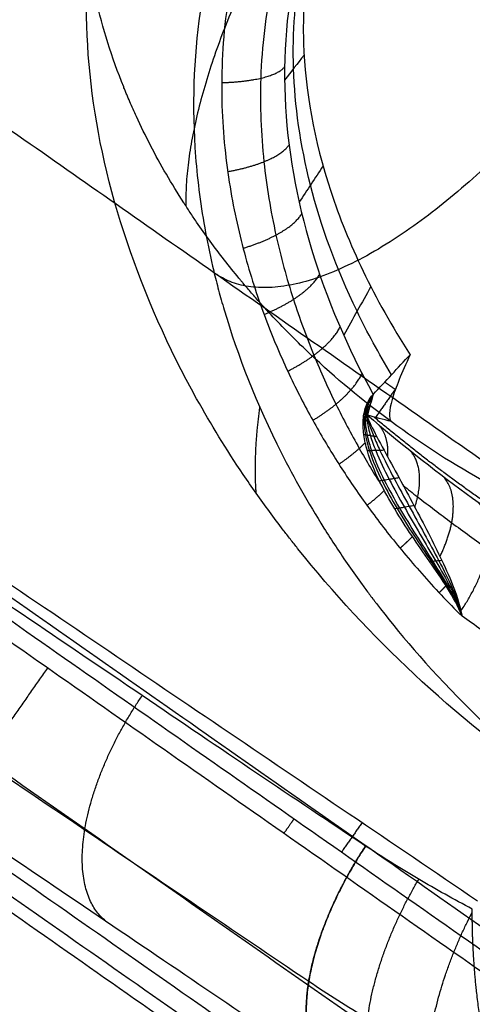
# Model space of a CAD drawing. Header units: millimetres. Extents: x -1437 to 1444, y -1373 to 1332.
# Tile 123 of 256: x -581.72 to -578.46, y -207.22 to -200.12. Entities that reach past the tile are written whole.
import ezdxf

# ---------------------------------------------------------------- set-up
doc = ezdxf.new("R2010")
doc.units = ezdxf.units.MM
doc.layers.add('Default', color=7, linetype='Continuous', true_color=0x000000)

msp = doc.modelspace()

# ---------------------------------------------------------------- linework, layer by layer
at = {"layer": 'Default'}
for points, degree in [([(-1146.2607, -413.645, -394.5116), (-858.6931, -2.9559, -394.5116), (-571.1255, 407.7332, -394.5116)], 2), ([(-1145.4966, -412.5538, -393.9577), (-858.6931, -2.9559, -393.9577), (-571.8896, 406.6419, -393.9577)], 2), ([(-841.8497, -542.2997, -333.6056), (-593.9828, -188.3092, -333.6056), (-346.116, 165.6813, -333.6056)], 2), ([(-841.136, -540.9322, -333.089), (-594.1465, -188.1947, -333.089), (-347.1571, 164.5428, -333.089)], 2), ([(-1431.5997, 141.8168, -209.0457), (-979.1524, -174.9902, -209.0457), (-526.7052, -491.7972, -209.0457)], 2), ([(-1430.125, 140.97, -209.5736), (-979.0658, -174.865, -209.5736), (-528.0066, -490.7001, -209.5736)], 2), ([(-600.6017, -524.3715, -237.5017), (-440.5261, -295.7598, -237.5017), (-280.4505, -67.1482, -237.5017)], 2), ([(-599.5536, -522.3505, -237.0366), (-440.7722, -295.5872, -237.0366), (-281.9909, -68.8238, -237.0366)], 2), ([(-559.1703, -202.9787, -164.4145), (-573.0144, -193.2849, -164.4145), (-586.8586, -183.5911, -164.4145)], 2), ([(-583.1118, -183.6184, -163.2542), (-569.2523, -193.3229, -163.2542), (-555.3928, -203.0274, -163.2542)], 2), ([(-587.9029, -183.8322, -163.2262), (-573.765, -193.7316, -163.2262), (-559.6271, -203.6311, -163.2262)], 2), ([(-582.8146, -184.0012, -165.0477), (-569.0176, -193.662, -165.0477), (-555.2206, -203.3227, -165.0477)], 2), ([(-556.6673, -204.8476, -160.8939), (-570.9161, -194.8704, -160.8939), (-585.1649, -184.8933, -160.8939)], 2), ([(-587.5451, -185.055, -162.038), (-573.8145, -194.6692, -162.038), (-560.0839, -204.2835, -162.038)], 2), ([(-578.8359, -185.5827, -163.2542), (-562.8089, -196.8049, -163.2542), (-546.782, -208.0271, -163.2542)], 2), ([(-546.8408, -208.1112, -168.9608), (-562.8678, -196.889, -168.9608), (-578.8948, -185.6668, -168.9608)], 2), ([(-578.9482, -185.7431, -167.0042), (-562.9213, -196.9653, -167.0042), (-546.8943, -208.1875, -167.0042)], 2), ([(-579.0017, -185.8195, -165.0477), (-562.9747, -197.0417, -165.0477), (-546.9478, -208.2639, -165.0477)], 2), ([(-558.4402, -205.5892, -161.1139), (-572.253, -195.9174, -161.1139), (-586.0658, -186.2456, -161.1139)], 2), ([(-586.3113, -201.2869, -155.0087), (-582.7371, -196.1824, -155.0087), (-579.1628, -191.0778, -155.0087)], 2), ([(-578.8271, -191.4831, -156.7566), (-571.6468, -196.5107, -156.7566), (-564.4665, -201.5384, -156.7566)], 2), ([(-587.767, -192.6604, -150.4517), (-582.0938, -196.6328, -153.1102), (-576.4205, -200.6053, -155.7688)], 2), ([(-585.6132, -194.1685, -143.602), (-577.3215, -199.9744, -147.4876), (-569.0298, -205.7803, -151.3732)], 2), ([(-567.3767, -214.6987, -162.038), (-581.1073, -205.0844, -162.038), (-594.8379, -195.4701, -162.038)], 2), ([(-567.8335, -215.3511, -163.2262), (-581.9714, -205.4516, -163.2262), (-596.1093, -195.5521, -163.2262)], 2), ([(-579.2253, -206.0802, -150.8367), (-579.7375, -205.7411, -151.1362), (-580.8083, -205.0141, -151.7674), (-582.5819, -203.8133, -152.8119), (-584.5124, -202.5055, -153.9491), (-586.6, -201.0914, -155.1787), (-588.85, -199.5673, -156.504), (-591.271, -197.9274, -157.9301), (-593.011, -196.7487, -158.955), (-593.9115, -196.1387, -159.4854)], 3), ([(-577.2565, -204.0912, -152.3439), (-582.9297, -200.1188, -149.6854), (-588.603, -196.1463, -147.0268)], 2), ([(-565.5875, -215.7967, -161.1139), (-579.4003, -206.1248, -161.1139), (-593.2131, -196.453, -161.1139)], 2), ([(-593.2131, -196.453, -161.1139), (-585.8157, -201.4639, -156.7566), (-578.4183, -206.4747, -152.3994)], 2), ([(-595.9786, -196.6159, -164.4145), (-582.1345, -206.3097, -164.4145), (-568.2903, -216.0034, -164.4145)], 2), ([(-573.556, -197.3165, -153.5853), (-573.8129, -197.1952, -153.7406), (-574.3417, -196.9837, -154.0479), (-575.2363, -196.7672, -154.523), (-576.093, -196.6983, -154.9339), (-576.8863, -196.7575, -155.2752), (-577.6094, -196.9302, -155.5486), (-578.2594, -197.2045, -155.7566), (-578.8351, -197.5738, -155.9006), (-579.3311, -198.0345, -155.9793), (-579.7416, -198.5866, -155.9902), (-580.06, -199.2532, -155.9228), (-580.2405, -199.9889, -155.7709), (-580.2781, -200.6793, -155.5684), (-580.2229, -201.2719, -155.355), (-580.1131, -201.7851, -155.1419), (-579.9697, -202.2333, -154.9343), (-579.809, -202.6204, -154.7383), (-579.6402, -202.9571, -154.5546), (-579.4655, -203.2575, -154.3798), (-579.2837, -203.5342, -154.2092), (-579.0756, -203.8164, -154.025), (-578.8284, -204.1137, -153.8183), (-578.6351, -204.3188, -153.6653), (-578.5306, -204.4224, -153.5849)], 3), ([(-594.1757, -197.7621, -160.8939), (-579.9269, -207.7392, -160.8939), (-565.6781, -217.7163, -160.8939)], 2), ([(-594.1757, -197.7621, -160.8939), (-593.2752, -198.3721, -160.3635), (-591.5352, -199.5507, -159.3386), (-589.1142, -201.1907, -157.9126), (-586.8642, -202.7148, -156.5873), (-584.7765, -204.1289, -155.3576), (-582.846, -205.4366, -154.2203), (-581.0725, -206.6379, -153.1764), (-580.0015, -207.3634, -152.5438), (-579.4905, -207.7098, -152.2507)], 3), ([(-566.9526, -219.5365, -163.2542), (-580.8121, -209.832, -163.2542), (-594.6716, -200.1274, -163.2542)], 2), ([(-566.6161, -219.5973, -165.0477), (-580.4131, -209.9365, -165.0477), (-594.2101, -200.2758, -165.0477)], 2), ([(-579.6692, -200.3781, -154.3034), (-579.716, -200.4379, -154.5362), (-579.7628, -200.4978, -154.7691), (-579.8097, -200.5576, -155.0019)], 3), ([(-579.5322, -201.1767, -154.0554), (-579.5897, -201.2643, -154.2756), (-579.6472, -201.3518, -154.4958), (-579.7046, -201.4394, -154.716)], 3), ([(-571.4552, -211.5192, -156.7566), (-578.6354, -206.4916, -156.7566), (-585.8157, -201.4639, -156.7566)], 2), ([(-579.1881, -202.047, -153.7158), (-579.2533, -202.1637, -153.9167), (-579.3186, -202.2804, -154.1176), (-579.3838, -202.3971, -154.3185)], 3), ([(-579.1709, -202.8236, -154.1116), (-579.0819, -202.7289, -153.8989), (-578.9931, -202.6335, -153.6925), (-578.9045, -202.5376, -153.4924)], 3), ([(-572.5843, -212.7131, -156.5723), (-579.7115, -207.7225, -156.5723), (-586.8388, -202.732, -156.5723)], 2), ([(-579.0881, -202.7352, -153.9153), (-579.0496, -202.7621, -153.3789), (-579.0112, -202.789, -152.8426)], 2), ([(-579.0086, -202.7818, -152.8656), (-579.0813, -202.8857, -152.8656), (-579.1541, -202.9896, -152.8656)], 2), ([(-579.042, -203.0196, -151.6197), (-579.099, -203.0044, -152.2532), (-579.156, -202.9891, -152.8868), (-579.213, -202.9739, -153.5204)], 3), ([(-576.1073, -204.7072, -151.106), (-576.7599, -204.5209, -151.4446), (-577.4034, -204.2435, -151.8172), (-578.021, -203.8736, -152.2171), (-578.614, -203.4526, -152.617), (-579.167, -202.9862, -153.0088)], 5), ([(-559.1435, -225.6812, -165.0477), (-575.1705, -214.459, -165.0477), (-591.1974, -203.2368, -165.0477)], 2), ([(-559.197, -225.7576, -167.0042), (-575.224, -214.5354, -167.0042), (-591.2509, -203.3132, -167.0042)], 2), ([(-591.3044, -203.3895, -168.9608), (-575.2774, -214.6117, -168.9608), (-559.2505, -225.8339, -168.9608)], 2), ([(-591.3633, -203.4736, -163.2542), (-575.3363, -214.6958, -163.2542), (-559.3093, -225.918, -163.2542)], 2), ([(-576.0827, -205.7501, -152.0512), (-576.2127, -205.7013, -152.1258), (-576.4592, -205.6027, -152.269), (-576.7832, -205.4587, -152.4619), (-577.0827, -205.3129, -152.6443), (-577.376, -205.1578, -152.8268), (-577.6733, -204.9877, -153.0159), (-577.9647, -204.8084, -153.2052), (-578.2529, -204.6187, -153.3964), (-578.4387, -204.4885, -153.5222), (-578.5306, -204.4224, -153.5849)], 3), ([(-560.1583, -227.1305, -164.7993), (-576.1853, -215.9083, -164.7993), (-592.2123, -204.6861, -164.7993)], 2), ([(-560.2152, -227.2117, -166.8801), (-576.2422, -215.9895, -166.8801), (-592.2691, -204.7673, -166.8801)], 2), ([(-592.326, -204.8485, -168.9608), (-576.299, -216.0707, -168.9608), (-560.2721, -227.2929, -168.9608)], 2), ([(-581.5187, -204.7963, -162.038), (-581.9755, -205.4487, -163.2262), (-582.4323, -206.1011, -164.4145)], 2), ([(-579.2506, -205.911, -152.8896), (-579.3254, -206.0179, -157.0017), (-579.4003, -206.1248, -161.1139)], 2), ([(-578.4566, -206.5341, -150.4026), (-578.5887, -206.4649, -150.4747), (-578.8488, -206.3201, -150.6192), (-579.1012, -206.1624, -150.7641), (-579.2253, -206.0802, -150.8367)], 3)]:
    msp.add_open_spline(points, degree=degree, dxfattribs=at)
for points, degree, knots in [([(-367.2019, -347.1018, -172.9722), (-390.3956, -330.8613, -195.6653), (-461.2553, -281.2449, -258.1544), (-624.2709, -167.1001, -361.365), (-768.9098, -65.8229, -394.5116), (-858.6931, -2.9559, -394.5116)], 3, [2.41548, 2.41548, 2.41548, 2.41548, 70.396144, 198.636056, 404.995527, 404.995527, 404.995527, 404.995527]), ([(-368.4949, -346.1964, -173.526), (-391.3791, -330.1727, -195.8486), (-461.8903, -280.8002, -257.9317), (-624.4212, -166.9949, -360.8343), (-768.9662, -65.7834, -393.9577), (-858.6931, -2.9559, -393.9577)], 3, [2.408267, 2.408267, 2.408267, 2.408267, 69.367076, 197.537893, 403.786179, 403.786179, 403.786179, 403.786179]), ([(-574.6401, -197.0937, -154.1224), (-574.9263, -197.0307, -154.2674), (-575.5032, -196.945, -154.5453), (-576.3494, -196.9477, -154.9099), (-577.1332, -197.0769, -155.2062), (-577.8262, -197.3131, -155.4296), (-578.4301, -197.6434, -155.5862), (-578.9467, -198.0618, -155.6797), (-579.3764, -198.5703, -155.7103), (-579.7096, -199.1733, -155.6732), (-579.9192, -199.843, -155.5648), (-579.997, -200.5138, -155.3999), (-579.9727, -201.1246, -155.2082), (-579.8843, -201.6585, -155.0109), (-579.7574, -202.1242, -154.8163), (-579.6086, -202.5305, -154.629), (-579.4472, -202.8881, -154.4502), (-579.2811, -203.2021, -154.2819), (-579.1646, -203.3959, -154.1714), (-579.1077, -203.4853, -154.119)], 3, [0.2266809, 0.2266809, 0.2266809, 0.2266809, 0.2651327, 0.303051, 0.3376114, 0.3695741, 0.399721, 0.4289494, 0.4581956, 0.4887049, 0.5210057, 0.551572, 0.5782126, 0.6018065, 0.6229347, 0.6417467, 0.658723, 0.6744954, 0.6884092, 0.6884092, 0.6884092, 0.6884092]), ([(-579.6355, -207.0568, -151.2407), (-580.1774, -206.692, -151.5568), (-581.3055, -205.9272, -152.2221), (-583.0743, -204.7293, -153.2636), (-585.0051, -203.4213, -154.401), (-587.0951, -202.0056, -155.632), (-589.3498, -200.4783, -156.9601), (-591.7779, -198.8336, -158.3904), (-593.4556, -197.6971, -159.3786), (-594.3253, -197.1081, -159.8908)], 3, [0, 0, 0, 0, 0.1094988, 0.2301716, 0.3616515, 0.5038906, 0.6572258, 0.8223124, 1, 1, 1, 1]), ([(-575.2766, -197.2619, -154.1116), (-576.0305, -197.1439, -154.4513), (-576.806, -197.1749, -154.752), (-577.8607, -197.5099, -155.0748), (-578.1927, -197.6697, -155.1606), (-578.782, -198.0839, -155.2767), (-579.0388, -198.3384, -155.307), (-579.4469, -198.9215, -155.3069), (-579.598, -199.2499, -155.2765), (-579.7854, -199.9456, -155.1602), (-579.8219, -200.3123, -155.0744), (-579.7756, -201.4177, -154.7515), (-579.5395, -202.1558, -154.4511), (-579.1709, -202.8236, -154.1116)], 3, [0, 0, 0, 0, 1.508016, 1.508016, 2.262024, 2.262024, 3.016032, 3.016032, 3.77004, 3.77004, 4.524048, 4.524048, 6.032064, 6.032064, 6.032064, 6.032064]), ([(-579.0385, -202.6821, -153.7995), (-579.1311, -202.5294, -153.8775), (-579.3848, -202.0624, -154.1047), (-579.6584, -201.3024, -154.4199), (-579.7749, -200.4596, -154.6962), (-579.712, -199.709, -154.8772), (-579.5003, -199.0575, -154.9729), (-579.1605, -198.5011, -154.9923), (-578.693, -198.0315, -154.9381), (-578.0871, -197.6564, -154.8038), (-577.3346, -197.4003, -154.5796), (-576.4341, -197.2981, -154.2554), (-575.7378, -197.3612, -153.9658), (-575.3715, -197.4334, -153.8027), (-575.3643, -197.4348, -153.7995)], 3, [0.0837742, 0.0837742, 0.0837742, 0.0837742, 0.1, 0.1333333, 0.1666667, 0.2, 0.2333333, 0.2666667, 0.3, 0.3333333, 0.3666667, 0.4, 0.4333333, 0.4339997, 0.4339997, 0.4339997, 0.4339997]), ([(-579.042, -203.0196, -151.6197), (-579.2485, -202.8675, -151.7447), (-579.5404, -202.6242, -151.9294), (-579.8497, -202.3141, -152.1398), (-579.9966, -202.1524, -152.2437), (-580.0681, -202.07, -152.2953), (-580.1033, -202.0283, -152.321), (-580.1208, -202.0074, -152.3339), (-580.1283, -201.9984, -152.3394), (-580.1333, -201.9924, -152.343), (-580.1371, -201.9878, -152.3459), (-580.2109, -201.8986, -152.4003), (-580.3152, -201.7646, -152.4794), (-580.4286, -201.6045, -152.5696), (-580.4833, -201.5235, -152.6141), (-580.5101, -201.4828, -152.6362), (-580.5215, -201.4652, -152.6456), (-580.5291, -201.4536, -152.6519), (-580.5339, -201.4461, -152.6559), (-580.6238, -201.3061, -152.731), (-580.7433, -201.1, -152.8364), (-580.8629, -200.8552, -152.9527), (-580.9178, -200.7318, -153.0092), (-580.944, -200.6697, -153.037), (-580.955, -200.6431, -153.0488), (-580.9623, -200.6253, -153.0567), (-580.9668, -200.6142, -153.0616), (-581.0549, -200.3945, -153.1583), (-581.1551, -200.0767, -153.2872), (-581.223, -199.7088, -153.4172), (-581.2447, -199.5256, -153.4772), (-581.2525, -199.4342, -153.5059), (-581.2551, -199.395, -153.5179), (-581.2568, -199.3689, -153.5258), (-581.2576, -199.3537, -153.5304), (-581.2672, -199.1696, -153.5857), (-581.2607, -198.9161, -153.6541), (-581.2184, -198.6315, -153.7168), (-581.1928, -198.5118, -153.74), (-581.174, -198.4326, -153.7547), (-581.1631, -198.3905, -153.7621), (-581.0709, -198.0637, -153.8167), (-580.9446, -197.7966, -153.841), (-580.776, -197.5556, -153.841)], 3, [0, 0, 0, 0, 0.134249, 0.201373, 0.234936, 0.251717, 0.260107, 0.264303, 0.2664, 0.2664, 0.268498, 0.268498, 0.402747, 0.469871, 0.503433, 0.520214, 0.528605, 0.528605, 0.536996, 0.536996, 0.805493, 0.939742, 1.006867, 1.040429, 1.05721, 1.05721, 1.073991, 1.073991, 1.610987, 1.879485, 2.013733, 2.080858, 2.11442, 2.11442, 2.147982, 2.147982, 2.684978, 2.953476, 3.087725, 3.087725, 3.221974, 3.221974, 4.295965, 4.295965, 4.295965, 4.295965]), ([(-577.8915, -205.637, -152.4232), (-578.5937, -205.1453, -152.8413), (-579.2017, -204.5777, -153.243), (-579.7315, -203.9141, -153.6404), (-579.7504, -203.8903, -153.6546), (-579.7848, -203.8463, -153.6806), (-579.8361, -203.7801, -153.7196), (-579.9525, -203.6251, -153.8095), (-580.173, -203.3122, -153.9851), (-580.5647, -202.675, -154.3199), (-580.8157, -202.1092, -154.5784), (-581.2047, -200.9513, -155.0578), (-581.291, -200.2058, -155.3008), (-581.2015, -199.4645, -155.4725), (-581.1991, -199.4456, -155.4768), (-581.1936, -199.4045, -155.486), (-581.1848, -199.3431, -155.4997), (-581.1616, -199.2012, -155.5301), (-581.1035, -198.9235, -155.5846), (-580.9411, -198.392, -155.6685), (-580.7227, -197.9775, -155.6972), (-580.5419, -197.7194, -155.6971)], 3, [-6.290977, -6.290977, -6.290977, -6.290977, -4.718233, -4.718233, -4.669085, -4.669085, -4.619936, -4.52164, -4.325047, -3.931861, -3.145489, -3.145489, -1.572744, -1.572744, -1.523596, -1.523596, -1.474448, -1.376151, -1.179558, -0.786372, 0, 0, 0, 0]), ([(-579.728, -198.2893, -156.0785), (-580.0809, -198.7933, -156.0785), (-580.3214, -199.3984, -155.9996), (-580.4662, -200.4013, -155.7465), (-580.4784, -200.7513, -155.6399), (-580.4372, -201.2909, -155.448), (-580.4135, -201.4732, -155.3786), (-580.3624, -201.7491, -155.267), (-580.333, -201.8877, -155.2093), (-580.2917, -202.0502, -155.1387), (-580.2725, -202.12, -155.1078), (-580.2594, -202.1665, -155.0871), (-580.2518, -202.1925, -155.0754), (-580.148, -202.5432, -154.9169), (-580.0125, -202.8911, -154.7457), (-579.7418, -203.4259, -154.4527), (-579.6403, -203.6063, -154.3491), (-579.4697, -203.878, -154.1849), (-579.3799, -204.0141, -154.1007), (-579.2668, -204.1729, -153.9986), (-579.2082, -204.2522, -153.9467), (-579.1784, -204.2919, -153.9205), (-579.1654, -204.3088, -153.9093), (-579.1568, -204.3202, -153.9017), (-579.1506, -204.3283, -153.8963), (-578.9937, -204.5328, -153.76), (-578.787, -204.7806, -153.589), (-578.2385, -205.331, -153.1653), (-577.8963, -205.6336, -152.9118), (-577.4678, -205.9337, -152.6218)], 3, [0, 0, 0, 0, 1.527211, 1.527211, 2.290817, 2.290817, 2.67262, 2.67262, 2.863521, 2.958972, 3.006697, 3.006697, 3.054422, 3.054422, 3.818028, 3.818028, 4.199831, 4.199831, 4.390732, 4.486183, 4.533908, 4.557771, 4.569702, 4.569702, 4.581634, 4.581634, 5.345239, 5.345239, 6.108845, 6.108845, 6.108845, 6.108845]), ([(-579.2146, -198.6488, -154.5727), (-579.3715, -198.8729, -154.5727), (-579.4915, -199.1263, -154.5526), (-579.6085, -199.5411, -154.4908), (-579.637, -199.6852, -154.465), (-579.6631, -199.9086, -154.4185), (-579.6721, -200.0221, -154.3933), (-579.6746, -200.1381, -154.3652), (-579.6749, -200.216, -154.3458), (-579.6744, -200.2529, -154.3364), (-579.6619, -200.6284, -154.2384), (-579.5985, -200.9885, -154.126), (-579.3542, -201.7313, -153.8537), (-579.1681, -202.1303, -153.6879), (-578.9045, -202.5376, -153.4924)], 3, [-2.789402, -2.789402, -2.789402, -2.789402, -2.092052, -2.092052, -1.743376, -1.743376, -1.569039, -1.48187, -1.48187, -1.394701, -1.394701, -0.697351, -0.697351, 0, 0, 0, 0]), ([(-578.9045, -202.5376, -153.4924), (-578.9675, -202.6707, -153.2092), (-579.0105, -202.7775, -152.9117), (-579.0576, -202.9419, -152.2753), (-579.0603, -202.9952, -151.9507), (-579.042, -203.0196, -151.6197)], 3, [0, 0, 0, 0, 0.605479, 0.605479, 1.210959, 1.210959, 1.210959, 1.210959]), ([(-578.5306, -204.4224, -153.5849), (-578.5873, -204.2816, -153.6554), (-578.7647, -204.0301, -153.8059), (-578.9795, -203.7182, -153.9968), (-579.1298, -203.451, -154.1392), (-579.2057, -203.2711, -154.2177), (-579.242, -203.1152, -154.258), (-579.2476, -202.9918, -154.2636), (-579.2175, -202.882, -154.2134), (-579.1859, -202.8395, -154.1472), (-579.1709, -202.8236, -154.1116)], 3, [0, 0, 0, 0, 0.317967, 0.635934, 0.794917, 0.953901, 1.033392, 1.112884, 1.192376, 1.271867, 1.271867, 1.271867, 1.271867]), ([(-579.1762, -202.8424, -154.0377), (-579.1897, -202.8562, -154.0737), (-579.2175, -202.8944, -154.1414), (-579.2405, -202.9978, -154.1978), (-579.2298, -203.1169, -154.2004), (-579.1894, -203.2695, -154.1704), (-579.1116, -203.4479, -154.1029), (-578.962, -203.7149, -153.9748), (-578.7529, -204.029, -153.7973), (-578.5834, -204.2823, -153.6534), (-578.5306, -204.4224, -153.5849)], 3, [0, 0, 0, 0, 0.0625, 0.125, 0.1875, 0.25, 0.375, 0.5, 0.75, 1, 1, 1, 1]), ([(-579.1815, -202.8612, -153.9638), (-579.1935, -202.8729, -154.0001), (-579.2175, -202.9068, -154.0695), (-579.2333, -203.0039, -154.1321), (-579.2176, -203.1186, -154.1428), (-579.1731, -203.2679, -154.123), (-579.0934, -203.4447, -154.0666), (-578.9445, -203.7117, -153.9529), (-578.7412, -204.0279, -153.7887), (-578.5795, -204.2829, -153.6514), (-578.5306, -204.4224, -153.5849)], 3, [0, 0, 0, 0, 0.0625, 0.125, 0.1875, 0.25, 0.375, 0.5, 0.75, 1, 1, 1, 1]), ([(-579.1709, -202.8236, -154.1116), (-579.1727, -202.8299, -154.087), (-579.1762, -202.8424, -154.0377), (-579.1832, -202.8675, -153.9391), (-579.192, -202.8987, -153.816), (-579.2025, -202.9363, -153.6682), (-579.2095, -202.9613, -153.5696), (-579.213, -202.9739, -153.5204)], 3, [-0.3773076, -0.3773076, -0.3773076, -0.3773076, -0.3301442, -0.2829807, -0.1886538, -0.0943269, 0, 0, 0, 0]), ([(-579.192, -202.8987, -153.816), (-579.2012, -202.9062, -153.8531), (-579.2175, -202.9316, -153.9256), (-579.2191, -203.016, -154.0006), (-579.1933, -203.1221, -154.0276), (-579.1405, -203.2647, -154.0284), (-579.0569, -203.4384, -153.9939), (-578.9096, -203.7051, -153.9089), (-578.7176, -204.0257, -153.7715), (-578.5716, -204.2841, -153.6474), (-578.5306, -204.4224, -153.5849)], 3, [0, 0, 0, 0, 0.0625, 0.125, 0.1875, 0.25, 0.375, 0.5, 0.75, 1, 1, 1, 1]), ([(-579.2127, -202.9889, -153.635), (-579.2128, -202.9807, -153.6824), (-579.2132, -202.9641, -153.7775), (-579.2137, -202.9393, -153.92), (-579.2141, -202.9186, -154.0388), (-579.2144, -202.9021, -154.1339), (-579.2146, -202.8938, -154.1814), (-579.2146, -202.8897, -154.2052)], 3, [0.0004395, 0.0004395, 0.0004395, 0.0004395, 0.25, 0.5, 0.75, 0.875, 1.0000001, 1.0000001, 1.0000001, 1.0000001]), ([(-579.2025, -202.9363, -153.6682), (-579.2088, -202.9396, -153.706), (-579.2174, -202.9564, -153.7818), (-579.2048, -203.0282, -153.869), (-579.1689, -203.1255, -153.9124), (-579.1079, -203.2615, -153.9338), (-579.0204, -203.4321, -153.9213), (-578.8746, -203.6986, -153.8649), (-578.694, -204.0234, -153.7543), (-578.5637, -204.2854, -153.6435), (-578.5306, -204.4224, -153.5849)], 3, [0, 0, 0, 0, 0.0625, 0.125, 0.1875, 0.25, 0.375, 0.5, 0.75, 1, 1, 1, 1]), ([(-579.1874, -203.0452, -153.7313), (-579.1919, -203.0411, -153.7747), (-579.2009, -203.0323, -153.8619), (-579.2145, -203.0197, -153.9926), (-579.2258, -203.0089, -154.1016), (-579.2349, -203.0005, -154.1888), (-579.2394, -202.9961, -154.2325), (-579.2417, -202.994, -154.2543)], 3, [0.0008792, 0.0008792, 0.0008792, 0.0008792, 0.25, 0.5, 0.75, 0.875, 1.0000001, 1.0000001, 1.0000001, 1.0000001]), ([(-579.213, -202.9739, -153.5204), (-579.2165, -202.9729, -153.559), (-579.2174, -202.9811, -153.6381), (-579.1995, -203.0205, -153.7047), (-579.1631, -203.0945, -153.7846), (-579.1277, -203.1609, -153.8112), (-579.0221, -203.3574, -153.8571), (-578.9476, -203.4928, -153.8458), (-578.8063, -203.7581, -153.8048), (-578.7386, -203.8897, -153.7711), (-578.6135, -204.154, -153.6885), (-578.556, -204.2867, -153.6396), (-578.5306, -204.4224, -153.5849)], 3, [0, 0, 0, 0, 0.063994, 0.127988, 0.127988, 0.255977, 0.255977, 0.511954, 0.511954, 0.767931, 0.767931, 1.023908, 1.023908, 1.023908, 1.023908]), ([(-579.213, -202.9739, -153.5204), (-578.7535, -203.3658, -153.163), (-578.2627, -203.7295, -152.8114), (-577.482, -204.2123, -152.3129), (-577.2139, -204.3626, -152.1519), (-576.6593, -204.6418, -151.847), (-576.3727, -204.7703, -151.7035), (-576.0753, -204.8942, -151.5717)], 3, [-2.568649, -2.568649, -2.568649, -2.568649, -1.284325, -1.284325, -0.642162, -0.642162, 0, 0, 0, 0]), ([(-576.0784, -204.1709, -150.1136), (-576.3314, -204.151, -150.2202), (-576.7117, -204.0915, -150.3888), (-577.093, -203.9875, -150.5702), (-577.3475, -203.9083, -150.694), (-577.4764, -203.8631, -150.7582), (-578.1056, -203.6188, -151.078), (-578.5961, -203.3483, -151.3496), (-579.042, -203.0196, -151.6197)], 3, [0, 0, 0, 0, 0.549869, 0.824803, 0.824803, 1.099737, 1.099737, 2.199475, 2.199475, 2.199475, 2.199475]), ([(-579.1438, -203.1303, -153.7934), (-579.1516, -203.1293, -153.8315), (-579.1674, -203.1261, -153.9082), (-579.191, -203.1223, -154.0232), (-579.2107, -203.1188, -154.1194), (-579.2265, -203.1163, -154.1962), (-579.2345, -203.1145, -154.2348), (-579.2384, -203.1141, -154.2539)], 3, [0.0019931, 0.0019931, 0.0019931, 0.0019931, 0.25, 0.5, 0.75, 0.875, 1.0000001, 1.0000001, 1.0000001, 1.0000001]), ([(-579.0925, -203.2264, -153.8265), (-579.1025, -203.2274, -153.8595), (-579.1225, -203.2273, -153.9262), (-579.1525, -203.2289, -154.0258), (-579.1776, -203.2296, -154.1092), (-579.1977, -203.2307, -154.1758), (-579.2078, -203.2305, -154.2094), (-579.2127, -203.2311, -154.2259)], 3, [0.0017612, 0.0017612, 0.0017612, 0.0017612, 0.25, 0.5, 0.75, 0.875, 1.0000001, 1.0000001, 1.0000001, 1.0000001]), ([(-578.9849, -203.4258, -153.8449), (-578.9965, -203.4286, -153.8685), (-579.0199, -203.4309, -153.9174), (-579.0552, -203.4372, -153.9901), (-579.0848, -203.4415, -154.0515), (-579.1084, -203.4459, -154.1002), (-579.1204, -203.4467, -154.1251), (-579.1262, -203.4484, -154.1371)], 3, [0.0052816, 0.0052816, 0.0052816, 0.0052816, 0.25, 0.5, 0.75, 0.875, 1.0000001, 1.0000001, 1.0000001, 1.0000001]), ([(-578.9553, -203.4807, -153.842), (-578.9205, -203.5081, -153.8166), (-578.8047, -203.5986, -153.7321), (-578.6025, -203.7522, -153.587), (-578.3438, -203.9402, -153.4056), (-578.0743, -204.1271, -153.2213), (-577.7973, -204.3099, -153.037), (-577.5156, -204.4863, -152.8552), (-577.2321, -204.6546, -152.6781), (-576.9457, -204.8158, -152.5056), (-576.6496, -204.9743, -152.3338), (-576.3297, -205.1379, -152.1557), (-576.1042, -205.2489, -152.0355), (-575.9845, -205.3073, -151.973), (-575.9845, -205.3073, -151.973)], 3, [0.6492552, 0.6492552, 0.6492552, 0.6492552, 0.6627505, 0.6940804, 0.7266277, 0.7600617, 0.7937887, 0.8273786, 0.8607441, 0.893387, 0.9262318, 0.9611848, 1, 1.0000023, 1.0000023, 1.0000023, 1.0000023]), ([(-578.8769, -203.6254, -153.8253), (-578.8883, -203.6289, -153.8419), (-578.9113, -203.6307, -153.8768), (-578.9459, -203.6379, -153.928), (-578.9748, -203.6424, -153.9713), (-578.9979, -203.6474, -154.0055), (-579.0096, -203.6478, -154.0233), (-579.0153, -203.6499, -154.0316)], 3, [0.0035178, 0.0035178, 0.0035178, 0.0035178, 0.25, 0.5, 0.75, 0.875, 1.0000001, 1.0000001, 1.0000001, 1.0000001]), ([(-578.676, -204.0219, -153.7298), (-578.6832, -204.0241, -153.7356), (-578.6977, -204.0231, -153.7491), (-578.7194, -204.0265, -153.7679), (-578.7378, -204.0277, -153.7841), (-578.7523, -204.0301, -153.7966), (-578.7598, -204.029, -153.8037), (-578.7634, -204.0306, -153.8065)], 3, [0.0052769, 0.0052769, 0.0052769, 0.0052769, 0.25, 0.5, 0.75, 0.875, 1.0000001, 1.0000001, 1.0000001, 1.0000001]), ([(-577.9618, -208.5429, -151.2133), (-578.0063, -208.4923, -151.107), (-578.0914, -208.3722, -150.9096), (-578.2518, -208.0509, -150.5618), (-578.3718, -207.6145, -150.3521), (-578.4385, -207.1347, -150.2967), (-578.4584, -206.7756, -150.3358), (-578.4566, -206.5341, -150.4026)], 5, [-1.570275, -1.570275, -1.570275, -1.570275, -1.570275, -1.570275, -1.177706, -0.785138, 0, 0, 0, 0, 0, 0]), ([(-578.2967, -207.8191, -150.501), (-578.3069, -207.8143, -150.5063), (-578.4681, -207.7373, -150.5909), (-578.7769, -207.5801, -150.7559), (-579.2135, -207.3307, -150.9974), (-579.4964, -207.1503, -151.1595), (-579.6355, -207.0568, -151.2407), (-579.6355, -207.0568, -151.2407)], 3, [0.93490205, 0.93490205, 0.93490205, 0.93490205, 0.93632174, 0.95750941, 0.97876455, 1, 1.00000422, 1.00000422, 1.00000422, 1.00000422])]:
    msp.add_open_spline(points, degree=degree, knots=knots, dxfattribs=at)
for points, knots in [([(-577.8732, -184.2078, -168.9608), (-589.2256, -176.2587, -168.9608), (-596.452, -186.5791, -168.9608), (-603.6784, -196.8995, -168.9608), (-592.326, -204.8485, -168.9608)], [0, 0, 0, 13.351769, 13.351769, 26.703538, 26.703538, 26.703538]), ([(-578.8948, -185.6668, -168.9608), (-588.6423, -178.8415, -168.9608), (-594.8471, -187.7029, -168.9608), (-601.0519, -196.5643, -168.9608), (-591.3044, -203.3895, -168.9608)], [-22.928453, -22.928453, -22.928453, -11.464226, -11.464226, 0, 0, 0]), ([(-591.2313, -203.2852, -166.2861), (-600.864, -196.5403, -166.2861), (-594.7323, -187.7833, -166.2861), (-588.6006, -179.0263, -166.2861), (-578.9678, -185.7711, -166.2861)], [1.570796, 1.570796, 1.570796, 3.141593, 3.141593, 4.712389, 4.712389, 4.712389]), ([(-576.4855, -196.4885, -150.9124), (-575.4086, -197.2425, -147.4876), (-577.3215, -199.9744, -147.4876), (-579.2344, -202.7063, -147.4876), (-580.3113, -201.9522, -150.9124)], [1.570796, 1.570796, 1.570796, 3.141593, 3.141593, 4.712389, 4.712389, 4.712389])]:
    msp.add_rational_spline(points, [1, 0.707106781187, 1, 0.707106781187, 1], degree=2, knots=knots, dxfattribs=at)
for points, weights, degree in [([(-579.3543, -198.5511, -154.5072), (-580.539, -200.243, -154.5072), (-580.5221, -201.4644, -152.6461)], [0.999999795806, 0.802812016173, 0.871134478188], 2), ([(-580.263, -200.5764, -155.5943), (-580.0222, -200.569, -155.4873), (-579.8592, -200.5276, -155.2828), (-579.8095, -200.4618, -155.0282)], [1.05225988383, 0.977746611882, 0.982915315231, 1.06776599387], 3), ([(-580.2197, -201.2177, -155.3708), (-579.99, -201.1765, -155.2796), (-579.8322, -201.1072, -155.096), (-579.7774, -201.0249, -154.8601)], [1.0444455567, 0.978225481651, 0.986002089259, 1.06777537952], 3), ([(-580.1086, -201.7702, -155.1446), (-579.8928, -201.7048, -155.0674), (-579.7428, -201.6159, -154.903), (-579.6855, -201.5213, -154.6855)], [1.03727430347, 0.978903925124, 0.989088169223, 1.06782703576], 3), ([(-579.9578, -202.2477, -154.9243), (-579.7565, -202.165, -154.8592), (-579.6153, -202.0623, -154.712), (-579.5572, -201.9586, -154.5117)], [1.0309777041, 0.979759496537, 0.99205402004, 1.06786127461], 3), ([(-579.7871, -202.6566, -154.7168), (-579.5998, -202.5616, -154.6619), (-579.4673, -202.4494, -154.5298), (-579.4094, -202.339, -154.3452)], [1.02563738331, 0.980743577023, 0.994810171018, 1.0678371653], 3), ([(-579.6064, -203.011, -154.5221), (-579.4321, -202.9075, -154.4759), (-579.3079, -202.7886, -154.3569), (-579.251, -202.6735, -154.1867)], [1.0211194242, 0.981817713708, 0.997369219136, 1.06777394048], 3), ([(-579.9895, -202.9136, -154.7277), (-580.036, -203.252, -154.3213), (-580.017, -203.5329, -153.861)], [0.857193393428, 0.862855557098, 0.877325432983], 2), ([(-579.0659, -203.2762, -153.836), (-579.0586, -203.1725, -153.7223), (-579.0835, -203.0927, -153.5929), (-579.1348, -203.04, -153.4599)], [1.00861049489, 1.02724436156, 1.07612222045, 1.15524407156], 3), ([(-579.4181, -203.3272, -154.3361), (-579.3466, -203.2788, -154.319), (-579.2825, -203.2265, -154.2876), (-579.2281, -203.1716, -154.2426)], [1.01723410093, 1.00182797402, 0.996750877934, 1.00200281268], 3), ([(-578.8709, -203.6369, -153.8234), (-578.8106, -203.4496, -153.6916), (-578.8286, -203.3048, -153.4997), (-578.9113, -203.2232, -153.2902)], [1.00392210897, 0.984852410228, 1.03532184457, 1.155330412], 3), ([(-578.6899, -203.9928, -153.7388), (-578.5612, -203.7323, -153.6333), (-578.5599, -203.5173, -153.3969), (-578.6735, -203.409, -153.1148)], [1.03987360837, 0.960809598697, 0.99932557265, 1.15542153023], 3), ([(-579.2161, -203.6242, -154.1499), (-579.1712, -203.5901, -154.1404), (-579.1294, -203.5542, -154.1247), (-579.0911, -203.5169, -154.103)], [1.01374594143, 1.00476000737, 1.00017975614, 1.00000518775], 3), ([(-578.5386, -204.384, -153.6002), (-578.3117, -204.0566, -153.5833), (-578.2657, -203.7408, -153.3147), (-578.4212, -203.5963, -152.9345)], [1.13753390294, 0.948368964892, 0.954337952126, 1.15544086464], 3), ([(-578.9777, -203.9326, -153.9436), (-578.9462, -203.9056, -153.9379), (-578.9163, -203.8776, -153.9288), (-578.8881, -203.8488, -153.9164)], [1.01035589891, 1.00461839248, 1.0012649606, 1.00029560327], 3), ([(-578.6951, -204.2535, -153.7133), (-578.6783, -204.2373, -153.7108), (-578.6621, -204.2207, -153.7073), (-578.6463, -204.2038, -153.7027)], [1.00713414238, 1.0044591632, 1.00253643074, 1.001365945], 3), ([(-581.1003, -206.6191, -153.1922), (-581.4201, -206.3627, -152.3558), (-581.3117, -205.6964, -151.7777), (-580.8362, -204.9957, -151.7837)], [1.16409527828, 0.945319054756, 0.945301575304, 1.16404283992], 3), ([(-579.8149, -205.9894, -162.038), (-579.7507, -205.8977, -161.584), (-579.7421, -205.8855, -161.1139)], [0.914129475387, 0.943123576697, 0.985995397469], 2), ([(-579.2253, -206.0802, -150.8367), (-580.0221, -207.2821, -150.8188), (-579.4905, -207.7098, -152.2507)], [1, 0.718072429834, 1], 2), ([(-579.4905, -207.7098, -152.2507), (-579.8038, -207.4577, -151.4065), (-579.6949, -206.7888, -150.8261), (-579.2253, -206.0802, -150.8367)], [1.16409612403, 0.94530129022, 0.945301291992, 1.16409612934], 3), ([(-579.6512, -207.1922, -151.3694), (-579.6286, -206.848, -151.0118), (-579.4706, -206.4502, -150.8312), (-579.2253, -206.0802, -150.8367)], [1.00357405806, 0.985046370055, 1.03855344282, 1.16409527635], 3), ([(-579.0698, -207.9765, -151.9501), (-579.3583, -207.7057, -151.1255), (-579.2639, -207.031, -150.5861), (-578.8426, -206.3194, -150.6169)], [1.14787184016, 0.94544197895, 0.950850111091, 1.16409623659], 3), ([(-578.6341, -208.2213, -151.6517), (-578.8982, -207.9345, -150.8575), (-578.8242, -207.2646, -150.3578), (-578.4567, -206.5559, -150.3967)], [1.13274454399, 0.947669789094, 0.956120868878, 1.15809778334], 3)]:
    msp.add_rational_spline(points, weights, degree=degree, dxfattribs=at)

doc.saveas('drawing.dxf')
